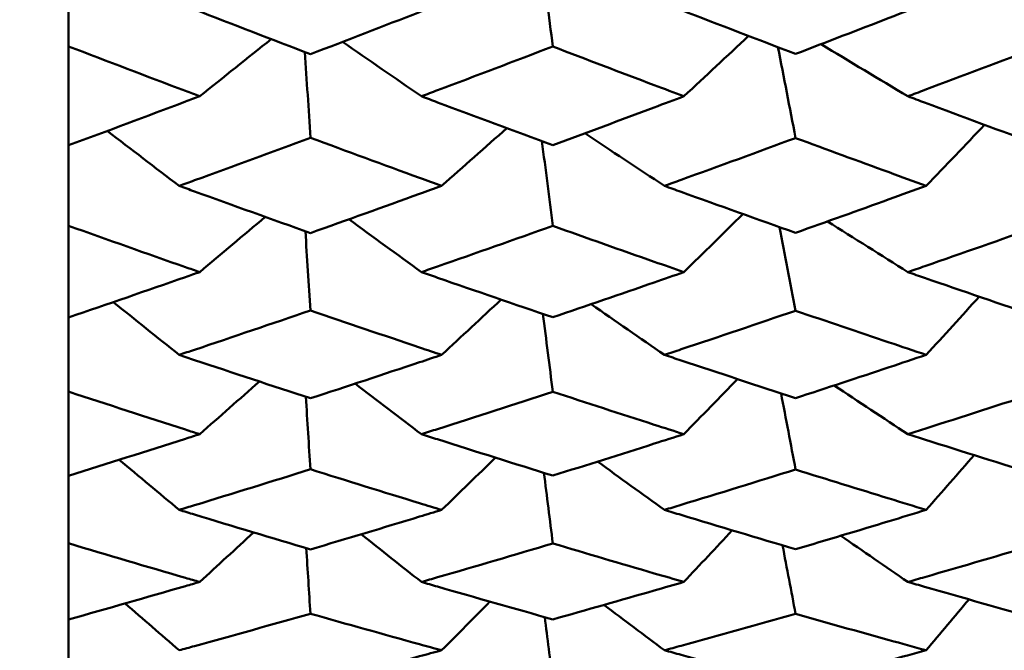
# Model space of a CAD drawing. Header units: millimetres. Extents: x 626 to 2725, y 57 to 2097.
# Tile 25 of 133: x 854.14 to 858.63, y 184.89 to 187.76. Entities that reach past the tile are written whole.
import ezdxf

# ---------------------------------------------------------------- set-up
doc = ezdxf.new("R2010")
doc.units = ezdxf.units.MM
doc.header["$LTSCALE"] = 10
doc.layers.add('Widoczne (ISO)', color=7, linetype='Continuous', lineweight=50)

msp = doc.modelspace()

# ---------------------------------------------------------------- linework, layer by layer
at = {"layer": 'Widoczne (ISO)'}
for p, q in [((854.3612, 187.6419), (854.3612, 188.0354)), ((854.3612, 187.6419), (854.3612, 187.1911)), ((854.3612, 186.8246), (854.3612, 187.1911)), ((854.3612, 186.8246), (854.3612, 186.4068)), ((854.3612, 186.0689), (854.3612, 186.4068)), ((854.3612, 186.0689), (854.3612, 185.6857)), ((854.3612, 185.3777), (854.3612, 185.6857)), ((854.3612, 185.3777), (854.3612, 185.0307)), ((854.3612, 184.7537), (854.3612, 185.0307))]:
    msp.add_line(p, q, dxfattribs=at)
msp.add_circle((825.3289, 202.4165), 50, dxfattribs=at)
for points in [[(856.5148, 188.0575), (856.5329, 187.9187), (856.5509, 187.78), (856.569, 187.6412)], [(857.1666, 187.4143), (857.2649, 187.5059), (857.3631, 187.5976), (857.4612, 187.6893)], [(854.9589, 187.4143), (855.0676, 187.501), (855.1763, 187.5879), (855.2848, 187.6748)], [(855.9701, 187.4143), (855.85, 187.4968), (855.7301, 187.5795), (855.6104, 187.6623)], [(857.5954, 187.638), (857.6222, 187.5001), (857.649, 187.3622), (857.6758, 187.2243)], [(858.1875, 187.4143), (858.0553, 187.4932), (857.9234, 187.5724), (857.7916, 187.6517)], [(855.4387, 187.6157), (855.4471, 187.4857), (855.4555, 187.3556), (855.4639, 187.2256)], [(858.2713, 187.0063), (858.3601, 187.0988), (858.4488, 187.1915), (858.5374, 187.2841)], [(854.8655, 187.0063), (854.7559, 187.0895), (854.6466, 187.1729), (854.5374, 187.2565)], [(856.0621, 187.0063), (856.1612, 187.0938), (856.2602, 187.1815), (856.3592, 187.2692)], [(857.0778, 187.0063), (856.9566, 187.0859), (856.8357, 187.1657), (856.7149, 187.2456)], [(856.5194, 187.21), (856.5359, 187.0813), (856.5525, 186.9527), (856.569, 186.824)], [(857.1666, 186.6134), (857.2563, 186.7015), (857.346, 186.7897), (857.4355, 186.8779)], [(854.9589, 186.6134), (855.0586, 186.6972), (855.1582, 186.781), (855.2576, 186.8649)], [(855.9701, 186.6134), (855.8596, 186.6934), (855.7492, 186.7736), (855.639, 186.8539)], [(858.1875, 186.6134), (858.0654, 186.6903), (857.9434, 186.7673), (857.8216, 186.8445)], [(855.4408, 186.7996), (855.4485, 186.6793), (855.4562, 186.559), (855.4639, 186.4387)], [(857.6025, 186.8185), (857.6269, 186.6915), (857.6514, 186.5646), (857.6758, 186.4376)], [(854.8655, 186.2362), (854.7652, 186.3163), (854.665, 186.3964), (854.565, 186.4768)], [(856.0621, 186.2362), (856.1525, 186.32), (856.2429, 186.404), (856.3331, 186.488)], [(858.2713, 186.2362), (858.352, 186.3245), (858.4326, 186.4128), (858.5131, 186.5012)], [(857.0778, 186.2362), (856.9664, 186.313), (856.8551, 186.3901), (856.744, 186.4673)], [(856.5238, 186.4228), (856.5389, 186.3046), (856.5539, 186.1865), (856.569, 186.0683)], [(854.9589, 185.8749), (855.0497, 185.9548), (855.1404, 186.0347), (855.2311, 186.1147)], [(857.1666, 185.8749), (857.248, 185.9586), (857.3294, 186.0423), (857.4106, 186.1261)], [(855.9701, 185.8749), (855.869, 185.9515), (855.7681, 186.0282), (855.6672, 186.1051)], [(858.1875, 185.8749), (858.0754, 185.9488), (857.9633, 186.0228), (857.8515, 186.097)], [(855.4429, 186.0452), (855.4499, 185.9351), (855.4569, 185.825), (855.4639, 185.7149)], [(857.6094, 186.061), (857.6316, 185.9453), (857.6537, 185.8296), (857.6758, 185.7139)], [(854.8655, 185.53), (854.7742, 185.606), (854.6831, 185.6821), (854.5921, 185.7583)], [(856.0621, 185.53), (856.144, 185.6092), (856.2258, 185.6886), (856.3076, 185.768)], [(857.0778, 185.53), (856.9761, 185.6032), (856.8745, 185.6766), (856.773, 185.7501)], [(858.2713, 185.53), (858.3441, 185.6131), (858.4168, 185.6963), (858.4894, 185.7795)], [(856.5282, 185.699), (856.5418, 185.5917), (856.5554, 185.4844), (856.569, 185.3772)], [(857.1666, 185.2017), (857.2399, 185.2801), (857.3131, 185.3585), (857.3863, 185.437)], [(854.9589, 185.2017), (855.0409, 185.2768), (855.123, 185.352), (855.2049, 185.4272)], [(855.9701, 185.2017), (855.8784, 185.274), (855.7868, 185.3464), (855.6953, 185.419)], [(858.1875, 185.2017), (858.0854, 185.2717), (857.9833, 185.3419), (857.8814, 185.4122)], [(855.445, 185.3555), (855.4513, 185.256), (855.4576, 185.1565), (855.4639, 185.057)], [(857.6162, 185.3685), (857.6361, 185.2644), (857.6559, 185.1602), (857.6758, 185.0561)], [(858.2713, 184.8904), (858.3364, 184.9675), (858.4014, 185.0447), (858.4663, 185.1219)], [(854.8655, 184.8904), (854.7833, 184.9615), (854.7012, 185.0326), (854.6192, 185.1039)], [(856.0621, 184.8904), (856.1356, 184.9642), (856.2091, 185.0381), (856.2825, 185.1121)], [(857.0778, 184.8904), (856.9858, 184.9592), (856.8939, 185.0281), (856.802, 185.0971)], [(856.5325, 185.0414), (856.5446, 184.9454), (856.5568, 184.8493), (856.569, 184.7533)]]:
    msp.add_open_spline(points, degree=3, dxfattribs=at)
for points, knots in [([(854.8655, 187.8371), (854.8887, 187.8281), (854.9119, 187.819), (855.1113, 187.7415), (855.2876, 187.6735), (855.4639, 187.6061)], [0.05804162, 0.05804162, 0.05804162, 0.05804162, 0.06605559, 0.06605559, 0.12689392, 0.12689392, 0.12689392, 0.12689392]), ([(855.4639, 187.6061), (855.6298, 187.6696), (855.7957, 187.7336), (855.9952, 187.8111), (856.0286, 187.8241), (856.0621, 187.8371)], [0.00418374, 0.00418374, 0.00418374, 0.00418374, 0.06147247, 0.06147247, 0.07302352, 0.07302352, 0.07302352, 0.07302352]), ([(857.0778, 187.8371), (857.1031, 187.8273), (857.1284, 187.8175), (857.3277, 187.7404), (857.5017, 187.6736), (857.6758, 187.6074)], [0.06686277, 0.06686277, 0.06686277, 0.06686277, 0.07557848, 0.07557848, 0.13558897, 0.13558897, 0.13558897, 0.13558897]), ([(857.6758, 187.6074), (857.8178, 187.6617), (857.9598, 187.7163), (858.1583, 187.7932), (858.2148, 187.8151), (858.2713, 187.8371)], [0.01259731, 0.01259731, 0.01259731, 0.01259731, 0.06159863, 0.06159863, 0.08110666, 0.08110666, 0.08110666, 0.08110666]), ([(854.9589, 187.4143), (854.9373, 187.4224), (854.9158, 187.4305), (854.7166, 187.5058), (854.5389, 187.5735), (854.3612, 187.6419)], [0.05393723, 0.05393723, 0.05393723, 0.05393723, 0.06137399, 0.06137399, 0.12273355, 0.12273355, 0.12273355, 0.12273355]), ([(856.569, 187.6412), (856.3939, 187.5743), (856.2187, 187.5078), (856.0191, 187.4327), (855.9946, 187.4235), (855.9701, 187.4143)], [0.01044349, 0.01044349, 0.01044349, 0.01044349, 0.07085106, 0.07085106, 0.07930241, 0.07930241, 0.07930241, 0.07930241]), ([(857.1666, 187.4143), (857.1215, 187.4313), (857.0764, 187.4483), (856.8772, 187.5235), (856.7231, 187.5821), (856.569, 187.6412)], [0.04598621, 0.04598621, 0.04598621, 0.04598621, 0.06155279, 0.06155279, 0.11473062, 0.11473062, 0.11473062, 0.11473062]), ([(858.7834, 187.6393), (858.6103, 187.5734), (858.4373, 187.5079), (858.2387, 187.4335), (858.2131, 187.4239), (858.1875, 187.4143)], [0.02053386, 0.02053386, 0.02053386, 0.02053386, 0.08016461, 0.08016461, 0.08898694, 0.08898694, 0.08898694, 0.08898694]), ([(854.3612, 187.1911), (854.5389, 187.2568), (854.7165, 187.3231), (854.9157, 187.3981), (854.9373, 187.4062), (854.9589, 187.4143)], [0, 0, 0, 0, 0.06135239, 0.06135239, 0.06879633, 0.06879633, 0.06879633, 0.06879633]), ([(855.9701, 187.4143), (855.9946, 187.4051), (856.0191, 187.3959), (856.2187, 187.3212), (856.3938, 187.2561), (856.569, 187.1917)], [0.06241522, 0.06241522, 0.06241522, 0.06241522, 0.0708546, 0.0708546, 0.13127416, 0.13127416, 0.13127416, 0.13127416]), ([(856.569, 187.1917), (856.7231, 187.2485), (856.8771, 187.3058), (857.0763, 187.3804), (857.1214, 187.3973), (857.1666, 187.4143)], [0.00838421, 0.00838421, 0.00838421, 0.00838421, 0.06155515, 0.06155515, 0.07712864, 0.07712864, 0.07712864, 0.07712864]), ([(858.1875, 187.4143), (858.2131, 187.4047), (858.2386, 187.3952), (858.4372, 187.3211), (858.6103, 187.257), (858.7834, 187.1936)], [0.07138254, 0.07138254, 0.07138254, 0.07138254, 0.08018544, 0.08018544, 0.13983561, 0.13983561, 0.13983561, 0.13983561]), ([(855.4639, 187.2256), (855.2876, 187.1604), (855.1114, 187.0957), (854.9119, 187.0231), (854.8887, 187.0147), (854.8655, 187.0063)], [0.00523804, 0.00523804, 0.00523804, 0.00523804, 0.06606705, 0.06606705, 0.07409033, 0.07409033, 0.07409033, 0.07409033]), ([(856.0621, 187.0063), (856.0287, 187.0184), (855.9952, 187.0305), (855.7958, 187.1031), (855.6298, 187.1641), (855.4639, 187.2256)], [0.04993807, 0.04993807, 0.04993807, 0.04993807, 0.0614821, 0.0614821, 0.11877783, 0.11877783, 0.11877783, 0.11877783]), ([(857.6758, 187.2243), (857.5018, 187.1603), (857.3278, 187.0967), (857.1284, 187.0246), (857.1031, 187.0154), (857.0778, 187.0063)], [0.01556037, 0.01556037, 0.01556037, 0.01556037, 0.07555527, 0.07555527, 0.08428623, 0.08428623, 0.08428623, 0.08428623]), ([(858.2713, 187.0063), (858.2148, 187.0267), (858.1583, 187.0473), (857.9598, 187.1197), (857.8178, 187.1718), (857.6758, 187.2243)], [0.04208868, 0.04208868, 0.04208868, 0.04208868, 0.06158988, 0.06158988, 0.11059803, 0.11059803, 0.11059803, 0.11059803]), ([(854.8655, 187.0063), (854.8887, 186.9978), (854.9119, 186.9894), (855.1113, 186.9172), (855.2876, 186.854), (855.4639, 186.7914)], [0.05804162, 0.05804162, 0.05804162, 0.05804162, 0.06605559, 0.06605559, 0.12689392, 0.12689392, 0.12689392, 0.12689392]), ([(855.4639, 186.7914), (855.6298, 186.8504), (855.7957, 186.9099), (855.9952, 186.982), (856.0286, 186.9941), (856.0621, 187.0063)], [0.00418374, 0.00418374, 0.00418374, 0.00418374, 0.06147247, 0.06147247, 0.07302352, 0.07302352, 0.07302352, 0.07302352]), ([(857.0778, 187.0063), (857.1031, 186.9971), (857.1284, 186.988), (857.3277, 186.9162), (857.5017, 186.8541), (857.6758, 186.7926)], [0.06686277, 0.06686277, 0.06686277, 0.06686277, 0.07557848, 0.07557848, 0.13558897, 0.13558897, 0.13558897, 0.13558897]), ([(857.6758, 186.7926), (857.8178, 186.843), (857.9598, 186.8938), (858.1583, 186.9653), (858.2148, 186.9858), (858.2713, 187.0063)], [0.01259731, 0.01259731, 0.01259731, 0.01259731, 0.06159863, 0.06159863, 0.08110666, 0.08110666, 0.08110666, 0.08110666]), ([(854.9589, 186.6134), (854.9373, 186.6209), (854.9158, 186.6285), (854.7166, 186.6982), (854.5389, 186.7611), (854.3612, 186.8246)], [0.05393723, 0.05393723, 0.05393723, 0.05393723, 0.06137399, 0.06137399, 0.12273355, 0.12273355, 0.12273355, 0.12273355]), ([(856.569, 186.824), (856.3939, 186.7618), (856.2187, 186.7001), (856.0191, 186.6305), (855.9946, 186.6219), (855.9701, 186.6134)], [0.01044349, 0.01044349, 0.01044349, 0.01044349, 0.07085106, 0.07085106, 0.07930241, 0.07930241, 0.07930241, 0.07930241]), ([(857.1666, 186.6134), (857.1215, 186.6291), (857.0764, 186.6449), (856.8772, 186.7147), (856.7231, 186.7691), (856.569, 186.824)], [0.04598621, 0.04598621, 0.04598621, 0.04598621, 0.06155279, 0.06155279, 0.11473062, 0.11473062, 0.11473062, 0.11473062]), ([(858.7834, 186.8222), (858.6103, 186.761), (858.4373, 186.7002), (858.2387, 186.6312), (858.2131, 186.6223), (858.1875, 186.6134)], [0.02053386, 0.02053386, 0.02053386, 0.02053386, 0.08016461, 0.08016461, 0.08898694, 0.08898694, 0.08898694, 0.08898694]), ([(854.3612, 186.4068), (854.5389, 186.4676), (854.7165, 186.5289), (854.9157, 186.5984), (854.9373, 186.6059), (854.9589, 186.6134)], [0, 0, 0, 0, 0.06135239, 0.06135239, 0.06879633, 0.06879633, 0.06879633, 0.06879633]), ([(855.9701, 186.6134), (855.9946, 186.6049), (856.0191, 186.5964), (856.2187, 186.5271), (856.3938, 186.4669), (856.569, 186.4074)], [0.06241522, 0.06241522, 0.06241522, 0.06241522, 0.0708546, 0.0708546, 0.13127416, 0.13127416, 0.13127416, 0.13127416]), ([(856.569, 186.4074), (856.7231, 186.4599), (856.8771, 186.5129), (857.0763, 186.582), (857.1214, 186.5977), (857.1666, 186.6134)], [0.00838421, 0.00838421, 0.00838421, 0.00838421, 0.06155515, 0.06155515, 0.07712864, 0.07712864, 0.07712864, 0.07712864]), ([(858.1875, 186.6134), (858.2131, 186.6046), (858.2386, 186.5957), (858.4372, 186.527), (858.6103, 186.4678), (858.7834, 186.4091)], [0.07138254, 0.07138254, 0.07138254, 0.07138254, 0.08018544, 0.08018544, 0.13983561, 0.13983561, 0.13983561, 0.13983561]), ([(855.4639, 186.4387), (855.2876, 186.3784), (855.1114, 186.3187), (854.9119, 186.2517), (854.8887, 186.244), (854.8655, 186.2362)], [0.00523804, 0.00523804, 0.00523804, 0.00523804, 0.06606705, 0.06606705, 0.07409033, 0.07409033, 0.07409033, 0.07409033]), ([(856.0621, 186.2362), (856.0287, 186.2474), (855.9952, 186.2586), (855.7958, 186.3256), (855.6298, 186.3819), (855.4639, 186.4387)], [0.04993807, 0.04993807, 0.04993807, 0.04993807, 0.0614821, 0.0614821, 0.11877783, 0.11877783, 0.11877783, 0.11877783]), ([(857.6758, 186.4376), (857.5018, 186.3783), (857.3278, 186.3196), (857.1284, 186.2531), (857.1031, 186.2446), (857.0778, 186.2362)], [0.01556037, 0.01556037, 0.01556037, 0.01556037, 0.07555527, 0.07555527, 0.08428623, 0.08428623, 0.08428623, 0.08428623]), ([(858.2713, 186.2362), (858.2148, 186.2551), (858.1583, 186.274), (857.9598, 186.3408), (857.8178, 186.389), (857.6758, 186.4376)], [0.04208868, 0.04208868, 0.04208868, 0.04208868, 0.06158988, 0.06158988, 0.11059803, 0.11059803, 0.11059803, 0.11059803]), ([(854.8655, 186.2362), (854.8887, 186.2284), (854.9119, 186.2206), (855.1113, 186.1541), (855.2876, 186.0959), (855.4639, 186.0383)], [0.05804162, 0.05804162, 0.05804162, 0.05804162, 0.06605559, 0.06605559, 0.12689392, 0.12689392, 0.12689392, 0.12689392]), ([(855.4639, 186.0383), (855.6298, 186.0926), (855.7957, 186.1474), (855.9952, 186.2138), (856.0286, 186.225), (856.0621, 186.2362)], [0.00418374, 0.00418374, 0.00418374, 0.00418374, 0.06147247, 0.06147247, 0.07302352, 0.07302352, 0.07302352, 0.07302352]), ([(857.0778, 186.2362), (857.1031, 186.2278), (857.1284, 186.2194), (857.3277, 186.1532), (857.5017, 186.096), (857.6758, 186.0394)], [0.06686277, 0.06686277, 0.06686277, 0.06686277, 0.07557848, 0.07557848, 0.13558897, 0.13558897, 0.13558897, 0.13558897]), ([(857.6758, 186.0394), (857.8178, 186.0858), (857.9598, 186.1325), (858.1583, 186.1984), (858.2148, 186.2173), (858.2713, 186.2362)], [0.01259731, 0.01259731, 0.01259731, 0.01259731, 0.06159863, 0.06159863, 0.08110666, 0.08110666, 0.08110666, 0.08110666]), ([(854.9589, 185.8749), (854.9373, 185.8818), (854.9158, 185.8887), (854.7166, 185.9527), (854.5389, 186.0105), (854.3612, 186.0689)], [0.05393723, 0.05393723, 0.05393723, 0.05393723, 0.06137399, 0.06137399, 0.12273355, 0.12273355, 0.12273355, 0.12273355]), ([(856.569, 186.0683), (856.3939, 186.0111), (856.2187, 185.9545), (856.0191, 185.8906), (855.9946, 185.8827), (855.9701, 185.8749)], [0.01044349, 0.01044349, 0.01044349, 0.01044349, 0.07085106, 0.07085106, 0.07930241, 0.07930241, 0.07930241, 0.07930241]), ([(857.1666, 185.8749), (857.1215, 185.8893), (857.0764, 185.9038), (856.8772, 185.9678), (856.7231, 186.0178), (856.569, 186.0683)], [0.04598621, 0.04598621, 0.04598621, 0.04598621, 0.06155279, 0.06155279, 0.11473062, 0.11473062, 0.11473062, 0.11473062]), ([(858.7834, 186.0667), (858.6103, 186.0103), (858.4373, 185.9546), (858.2387, 185.8912), (858.2131, 185.883), (858.1875, 185.8749)], [0.02053386, 0.02053386, 0.02053386, 0.02053386, 0.08016461, 0.08016461, 0.08898694, 0.08898694, 0.08898694, 0.08898694]), ([(854.3612, 185.6857), (854.5389, 185.7413), (854.7165, 185.7974), (854.9157, 185.8611), (854.9373, 185.868), (854.9589, 185.8749)], [0, 0, 0, 0, 0.06135239, 0.06135239, 0.06879633, 0.06879633, 0.06879633, 0.06879633]), ([(855.9701, 185.8749), (855.9946, 185.8671), (856.0191, 185.8593), (856.2187, 185.7958), (856.3938, 185.7407), (856.569, 185.6863)], [0.06241522, 0.06241522, 0.06241522, 0.06241522, 0.0708546, 0.0708546, 0.13127416, 0.13127416, 0.13127416, 0.13127416]), ([(856.569, 185.6863), (856.7231, 185.7343), (856.8771, 185.7828), (857.0763, 185.8461), (857.1214, 185.8605), (857.1666, 185.8749)], [0.00838421, 0.00838421, 0.00838421, 0.00838421, 0.06155515, 0.06155515, 0.07712864, 0.07712864, 0.07712864, 0.07712864]), ([(858.1875, 185.8749), (858.2131, 185.8668), (858.2386, 185.8587), (858.4372, 185.7957), (858.6103, 185.7415), (858.7834, 185.6878)], [0.07138254, 0.07138254, 0.07138254, 0.07138254, 0.08018544, 0.08018544, 0.13983561, 0.13983561, 0.13983561, 0.13983561]), ([(855.4639, 185.7149), (855.2876, 185.6598), (855.1114, 185.6052), (854.9119, 185.5442), (854.8887, 185.5371), (854.8655, 185.53)], [0.00523804, 0.00523804, 0.00523804, 0.00523804, 0.06606705, 0.06606705, 0.07409033, 0.07409033, 0.07409033, 0.07409033]), ([(856.0621, 185.53), (856.0287, 185.5402), (855.9952, 185.5504), (855.7958, 185.6115), (855.6298, 185.6629), (855.4639, 185.7149)], [0.04993807, 0.04993807, 0.04993807, 0.04993807, 0.0614821, 0.0614821, 0.11877783, 0.11877783, 0.11877783, 0.11877783]), ([(857.6758, 185.7139), (857.5018, 185.6597), (857.3278, 185.6061), (857.1284, 185.5453), (857.1031, 185.5376), (857.0778, 185.53)], [0.01556037, 0.01556037, 0.01556037, 0.01556037, 0.07555527, 0.07555527, 0.08428623, 0.08428623, 0.08428623, 0.08428623]), ([(858.2713, 185.53), (858.2148, 185.5472), (858.1583, 185.5645), (857.9598, 185.6254), (857.8178, 185.6694), (857.6758, 185.7139)], [0.04208868, 0.04208868, 0.04208868, 0.04208868, 0.06158988, 0.06158988, 0.11059803, 0.11059803, 0.11059803, 0.11059803]), ([(854.8655, 185.53), (854.8887, 185.5229), (854.9119, 185.5158), (855.1113, 185.4551), (855.2876, 185.4022), (855.4639, 185.3499)], [0.05804162, 0.05804162, 0.05804162, 0.05804162, 0.06605559, 0.06605559, 0.12689392, 0.12689392, 0.12689392, 0.12689392]), ([(855.4639, 185.3499), (855.6298, 185.3992), (855.7957, 185.449), (855.9952, 185.5096), (856.0286, 185.5198), (856.0621, 185.53)], [0.00418374, 0.00418374, 0.00418374, 0.00418374, 0.06147247, 0.06147247, 0.07302352, 0.07302352, 0.07302352, 0.07302352]), ([(857.0778, 185.53), (857.1031, 185.5223), (857.1284, 185.5146), (857.3277, 185.4543), (857.5017, 185.4023), (857.6758, 185.3509)], [0.06686277, 0.06686277, 0.06686277, 0.06686277, 0.07557848, 0.07557848, 0.13558897, 0.13558897, 0.13558897, 0.13558897]), ([(857.6758, 185.3509), (857.8178, 185.393), (857.9598, 185.4355), (858.1583, 185.4956), (858.2148, 185.5127), (858.2713, 185.53)], [0.01259731, 0.01259731, 0.01259731, 0.01259731, 0.06159863, 0.06159863, 0.08110666, 0.08110666, 0.08110666, 0.08110666]), ([(854.9589, 185.2017), (854.9373, 185.2079), (854.9158, 185.2142), (854.7166, 185.2722), (854.5389, 185.3246), (854.3612, 185.3777)], [0.05393723, 0.05393723, 0.05393723, 0.05393723, 0.06137399, 0.06137399, 0.12273355, 0.12273355, 0.12273355, 0.12273355]), ([(856.569, 185.3772), (856.3939, 185.3252), (856.2187, 185.2737), (856.0191, 185.2159), (855.9946, 185.2088), (855.9701, 185.2017)], [0.01044349, 0.01044349, 0.01044349, 0.01044349, 0.07085106, 0.07085106, 0.07930241, 0.07930241, 0.07930241, 0.07930241]), ([(857.1666, 185.2017), (857.1215, 185.2147), (857.0764, 185.2278), (856.8772, 185.2859), (856.7231, 185.3313), (856.569, 185.3772)], [0.04598621, 0.04598621, 0.04598621, 0.04598621, 0.06155279, 0.06155279, 0.11473062, 0.11473062, 0.11473062, 0.11473062]), ([(858.7834, 185.3757), (858.6103, 185.3245), (858.4373, 185.2738), (858.2387, 185.2164), (858.2131, 185.209), (858.1875, 185.2017)], [0.02053386, 0.02053386, 0.02053386, 0.02053386, 0.08016461, 0.08016461, 0.08898694, 0.08898694, 0.08898694, 0.08898694]), ([(854.3612, 185.0307), (854.5389, 185.0808), (854.7165, 185.1315), (854.9157, 185.1892), (854.9373, 185.1954), (854.9589, 185.2017)], [0, 0, 0, 0, 0.06135239, 0.06135239, 0.06879633, 0.06879633, 0.06879633, 0.06879633]), ([(855.9701, 185.2017), (855.9946, 185.1946), (856.0191, 185.1875), (856.2187, 185.1301), (856.3938, 185.0803), (856.569, 185.0312)], [0.06241522, 0.06241522, 0.06241522, 0.06241522, 0.0708546, 0.0708546, 0.13127416, 0.13127416, 0.13127416, 0.13127416]), ([(856.569, 185.0312), (856.7231, 185.0745), (856.8771, 185.1183), (857.0763, 185.1756), (857.1214, 185.1886), (857.1666, 185.2017)], [0.00838421, 0.00838421, 0.00838421, 0.00838421, 0.06155515, 0.06155515, 0.07712864, 0.07712864, 0.07712864, 0.07712864]), ([(858.1875, 185.2017), (858.2131, 185.1943), (858.2386, 185.187), (858.4372, 185.13), (858.6103, 185.081), (858.7834, 185.0326)], [0.07138254, 0.07138254, 0.07138254, 0.07138254, 0.08018544, 0.08018544, 0.13983561, 0.13983561, 0.13983561, 0.13983561]), ([(855.4639, 185.057), (855.2876, 185.0072), (855.1114, 184.9581), (854.9119, 184.9031), (854.8887, 184.8968), (854.8655, 184.8904)], [0.00523804, 0.00523804, 0.00523804, 0.00523804, 0.06606705, 0.06606705, 0.07409033, 0.07409033, 0.07409033, 0.07409033]), ([(856.0621, 184.8904), (856.0287, 184.8996), (855.9952, 184.9087), (855.7958, 184.9637), (855.6298, 185.0101), (855.4639, 185.057)], [0.04993807, 0.04993807, 0.04993807, 0.04993807, 0.0614821, 0.0614821, 0.11877783, 0.11877783, 0.11877783, 0.11877783]), ([(857.6758, 185.0561), (857.5018, 185.0071), (857.3278, 184.9588), (857.1284, 184.9042), (857.1031, 184.8973), (857.0778, 184.8904)], [0.01556037, 0.01556037, 0.01556037, 0.01556037, 0.07555527, 0.07555527, 0.08428623, 0.08428623, 0.08428623, 0.08428623]), ([(858.2713, 184.8904), (858.2148, 184.9059), (858.1583, 184.9214), (857.9598, 184.9763), (857.8178, 185.016), (857.6758, 185.0561)], [0.04208868, 0.04208868, 0.04208868, 0.04208868, 0.06158988, 0.06158988, 0.11059803, 0.11059803, 0.11059803, 0.11059803]), ([(855.4639, 184.7288), (855.6298, 184.773), (855.7957, 184.8177), (855.9952, 184.8721), (856.0286, 184.8812), (856.0621, 184.8904)], [0.00418374, 0.00418374, 0.00418374, 0.00418374, 0.06147247, 0.06147247, 0.07302352, 0.07302352, 0.07302352, 0.07302352]), ([(857.0778, 184.8904), (857.1031, 184.8835), (857.1284, 184.8766), (857.3277, 184.8224), (857.5017, 184.7757), (857.6758, 184.7297)], [0.06686277, 0.06686277, 0.06686277, 0.06686277, 0.07557848, 0.07557848, 0.13558897, 0.13558897, 0.13558897, 0.13558897]), ([(857.6758, 184.7297), (857.8178, 184.7674), (857.9598, 184.8056), (858.1583, 184.8595), (858.2148, 184.8749), (858.2713, 184.8904)], [0.01259731, 0.01259731, 0.01259731, 0.01259731, 0.06159863, 0.06159863, 0.08110666, 0.08110666, 0.08110666, 0.08110666])]:
    msp.add_open_spline(points, degree=3, knots=knots, dxfattribs=at)

doc.saveas('drawing.dxf')
